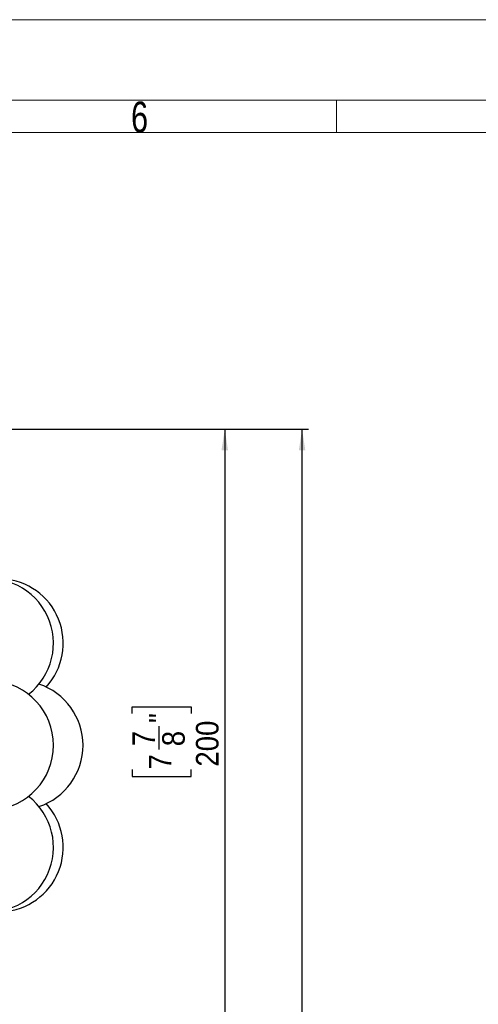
# Model space of a CAD drawing. Header units: millimetres. Extents: x 0 to 841, y 0 to 1189.
# Tile 13 of 19: x 340 to 411, y 1036 to 1189. Entities that reach past the tile are written whole.
import ezdxf

# ---------------------------------------------------------------- set-up
doc = ezdxf.new("R2010")
doc.units = ezdxf.units.MM
doc.linetypes.add('SLD-Solido', pattern=[0])
doc.layers.add('FORMAT', color=7, linetype='SLD-Solido')
doc.styles.add('SLDTEXTSTYLE2', font='ARIALN.TTF', dxfattribs={"width": 0.87})
doc.styles.add('SLDTEXTSTYLE3', font='GOTHIC.TTF', dxfattribs={"width": 0.913})
doc.dimstyles.new('SLDDIMSTYLE1', dxfattribs={"dimtxt": 3.5, "dimasz": 3.302, "dimexe": 0, "dimexo": 0.0625, "dimgap": 0.875, "dimtad": 1, "dimdec": 0, "dimlfac": 2, "dimrnd": 1e-09, "dimzin": 12, "dimdsep": 46, "dimtxsty": 'SLDTEXTSTYLE3', "dimsah": 1, "dimcen": 0.09, "dimadec": 0, "dimazin": 3, "dimtfac": 1, "dimtofl": 0, "dimtmove": 0, "dimatfit": 3, "dimfxl": 1, "dimfrac": 2, "dimtolj": 1, "dimtzin": 12, "dimarcsym": 0})

# ---------------------------------------------------------------- blocks, each defined once
blk = doc.blocks.new('_D_1')
at = {"layer": 'FORMAT'}
for p, q in [((308.03, 1125.48), (385.14, 1125.48)), ((384.14, 351.47), (384.14, 1125.48)), ((369.75, 744.98), (369.75, 746.05)), ((369.75, 746.05), (378.91, 746.05)), ((378.91, 746.05), (378.91, 744.98)), ((373.97, 739.41), (373.97, 743.02)), ((369.75, 733.73), (369.75, 732.66)), ((378.91, 732.66), (378.91, 733.73)), ((369.75, 732.66), (378.91, 732.66)), ((334.71, 351.47), (385.14, 351.47))]:
    blk.add_line(p, q, dxfattribs=at)
for points in [[(384.14, 1125.48), (383.63, 1122.18), (384.65, 1122.18)], [(384.14, 351.47), (384.65, 354.77), (383.63, 354.77)]]:
    blk.add_solid(points, dxfattribs=at)
at = {"layer": 'FORMAT', "char_height": 3.5, "attachment_point": 1, "rotation": 90, "style": 'SLDTEXTSTYLE3'}
for s, insert in [('"', (372.36, 743.54)), ('1540', (379.67, 734.18)), ('5', (369.81, 739.92)), ('8', (374.43, 739.92)), ('60', (372.36, 733.73))]:
    blk.add_mtext(s, dxfattribs=dict(at, insert=insert))
blk = doc.blocks.new('_D_2')
at = {"layer": 'FORMAT'}
for p, q in [((308.03, 1125.48), (373.14, 1125.48)), ((372.14, 1125.48), (372.14, 1027.41)), ((357.75, 1081.37), (357.75, 1082.43)), ((357.75, 1082.43), (366.91, 1082.43)), ((366.91, 1082.43), (366.91, 1081.37)), ((361.97, 1075.8), (361.97, 1079.41)), ((357.75, 1072.7), (357.75, 1071.63)), ((366.91, 1071.63), (366.91, 1072.7)), ((357.75, 1071.63), (366.91, 1071.63)), ((308.03, 1027.41), (373.14, 1027.41))]:
    blk.add_line(p, q, dxfattribs=at)
for points in [[(372.14, 1125.48), (371.63, 1122.18), (372.65, 1122.18)], [(372.14, 1027.41), (372.65, 1030.72), (371.63, 1030.72)]]:
    blk.add_solid(points, dxfattribs=at)
at = {"layer": 'FORMAT', "char_height": 3.5, "attachment_point": 1, "rotation": 90, "style": 'SLDTEXTSTYLE3'}
for s, insert in [('"', (360.36, 1079.92)), ('200', (367.67, 1073.15)), ('7', (357.81, 1076.31)), ('8', (362.43, 1076.31)), ('7', (360.36, 1072.7))]:
    blk.add_mtext(s, dxfattribs=dict(at, insert=insert))

msp = doc.modelspace()

# ---------------------------------------------------------------- linework, layer by layer
at = {"color": 7, "linetype": 'SLD-Solido', "lineweight": 18}
for p, q in [((0, 1189), (841, 1189)), ((12.5, 1176.5), (828.5, 1176.5)), ((389.5, 1171.5), (389.5, 1176.5)), ((17.5, 1171.5), (823.5, 1171.5))]:
    msp.add_line(p, q, dxfattribs=at)
at = {"color": 7, "linetype": 'SLD-Solido', "lineweight": 25}
for centre, start, end in [((335.56, 1092.28), 307.6853, 102.0591), ((337.07, 1092.28), 317.2637, 86.6414), ((335.56, 1076.45), 274.0167, 85.9833), ((340.14, 1076.45), 288.365, 71.635), ((335.56, 1060.62), 257.9409, 52.3147), ((337.07, 1060.62), 273.3586, 42.7363)]:
    msp.add_arc(centre, 10, start, end, dxfattribs=at)

# ---------------------------------------------------------------- texts
at = {"color": 7, "linetype": 'Continuous', "lineweight": 0, "insert": (358.92, 1176.29), "char_height": 4.76, "attachment_point": 2, "style": 'SLDTEXTSTYLE2'}
msp.add_mtext('6', dxfattribs=at)

# ---------------------------------------------------------------- dimensions: what is measured, and where the dimension line sits
at = {"layer": 'FORMAT'}
for base, p1, p2, picture, middle in [((384.14, 1125.48), (333.71, 351.47), (307.03, 1125.48), '_D_1', (384.14, 739.35)), ((372.14, 1027.41), (307.03, 1125.48), (307.03, 1027.41), '_D_2', (372.14, 1077.03))]:
    dim = msp.add_linear_dim(base=base, p1=p1, p2=p2, angle=90, dimstyle='SLDDIMSTYLE1', dxfattribs=at)
    dim.commit()
    dim.dimension.update_dxf_attribs({"geometry": picture, "text_midpoint": middle, "dimtype": 160})

doc.saveas('drawing.dxf')
